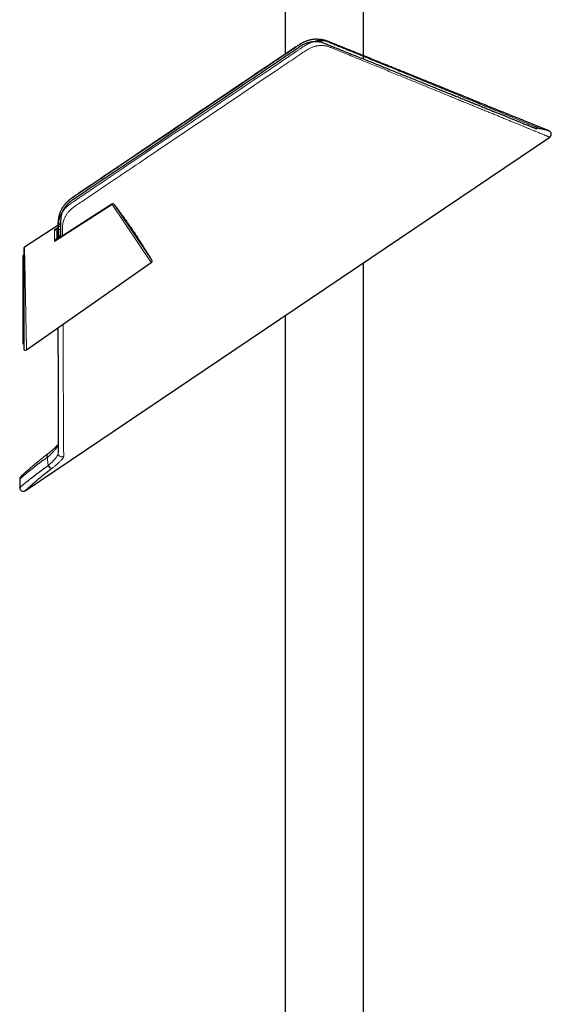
# Model space of a CAD drawing. Header units: millimetres. Extents: x 8 to 2236, y 12 to 2208.
# Tile 149 of 165: x 1511 to 1660, y 1164 to 1440. Entities that reach past the tile are written whole.
import ezdxf

# ---------------------------------------------------------------- set-up
doc = ezdxf.new("R2010")
doc.units = ezdxf.units.MM

msp = doc.modelspace()

# ---------------------------------------------------------------- linework, layer by layer
at = {"color": 7, "linetype": 'Continuous', "lineweight": 30}
for p, q in [((1585.77, 1596.68), (1585.77, 1430.33)), ((1607.67, 1429.89), (1607.67, 1596.68)), ((1595.04, 1434.47), (1595.04, 1434.47)), ((1607.67, 1428.98), (1607.67, 1429.68)), ((1512.93, 1307.95), (1659.85, 1407.05)), ((1659.85, 1407.05), (1659.85, 1407.05)), ((1537.84, 1388.18), (1537.85, 1388.17)), ((1522.08, 1382.29), (1512.72, 1376.21)), ((1521.84, 1378.54), (1521.84, 1380.44)), ((1522.94, 1382.85), (1522.19, 1382.36)), ((1521.83, 1378.56), (1521.83, 1378.55)), ((1522.25, 1379.12), (1522.93, 1379.57)), ((1512.49, 1375.79), (1512.49, 1347.82)), ((1512.39, 1373.99), (1512.29, 1373.92)), ((1512.49, 1373.87), (1512.39, 1373.99)), ((1513.28, 1347.41), (1548.24, 1371.89)), ((1607.67, 1048.66), (1607.67, 1371.85)), ((1585.77, 1357.08), (1585.77, 1048.66)), ((1512.29, 1349.07), (1512.49, 1349.21)), ((1522.14, 1318.63), (1522.14, 1318.62)), ((1511.37, 1311.2), (1511.37, 1308.78))]:
    msp.add_line(p, q, dxfattribs=at)
at = {"color": 252, "linetype": 'Continuous', "lineweight": 0}
for p, q in [((1595.03, 1434.47), (1595.04, 1434.47)), ((1521.15, 1377.76), (1537.26, 1388.18)), ((1537.26, 1388.18), (1548.24, 1371.89)), ((1548.38, 1372.56), (1537.85, 1388.17)), ((1522.08, 1381.75), (1521.08, 1381.1)), ((1522.94, 1382.32), (1522.19, 1381.83)), ((1522.2, 1380.95), (1522.94, 1381.43)), ((1521.84, 1378.53), (1521.83, 1378.6)), ((1522.14, 1318.62), (1522.14, 1318.39))]:
    msp.add_line(p, q, dxfattribs=at)
at = {"color": 7, "linetype": 'Continuous', "lineweight": 30, "flags": 128}
for points in [[(1537.17, 1388.3), (1533.55, 1385.95), (1521.92, 1378.42)], [(1519.01, 1318.08), (1518.98, 1318.05), (1518.95, 1318), (1518.93, 1317.94), (1518.93, 1317.86), (1518.93, 1317.78), (1518.95, 1317.69), (1518.98, 1317.6), (1519.02, 1317.5), (1519.07, 1317.39), (1519.13, 1317.28)]]:
    msp.add_lwpolyline(points, dxfattribs=at)
at = {"color": 252, "linetype": 'Continuous', "lineweight": 0, "flags": 128}
for points in [[(1521.84, 1380.44), (1521.85, 1380.47), (1521.87, 1380.51), (1521.9, 1380.54), (1521.94, 1380.57), (1521.99, 1380.6), (1522.05, 1380.62), (1522.12, 1380.64), (1522.2, 1380.65)], [(1521.83, 1378.55), (1521.83, 1378.56), (1521.83, 1378.6)]]:
    msp.add_lwpolyline(points, dxfattribs=at)
at = {"color": 7, "linetype": 'Continuous', "lineweight": 30}
for centre, radius, start, end in [((1656.72, 1408.56), 1, 84.0028, 124.0284), ((1659.3, 1407.88), 1, 303.8235, 67.0334), ((1537.45, 1387.88), 0.5, 37.279, 122.9076), ((1360.22, 1258.93), 219.81, 31.128, 33.1522), ((1512.99, 1375.79), 0.5, 123.1323, 180), ((1547.95, 1372.3), 0.5, 305, 31.128), ((1512.99, 1347.82), 0.5, 180, 305.0016), ((1520.63, 1315.55), 1.38, 202.7556, 259.716), ((1512.37, 1311.19), 1, 132.6951, 179.782), ((1512.37, 1308.78), 1, 179.9593, 304.1411)]:
    msp.add_arc(centre, radius, start, end, dxfattribs=at)
at = {"color": 252, "linetype": 'Continuous', "lineweight": 0}
for centre, radius, start, end in [((1534.19, 1386.22), 3.64, 32.5409, 34.8219), ((1537.55, 1387.83), 0.453, 48.4676, 130.5271), ((1522.27, 1380.47), 0.462, 105.5971, 168.6151), ((1523.14, 1318.44), 1, 182.6207, 303.2802)]:
    msp.add_arc(centre, radius, start, end, dxfattribs=at)
for points, knots in [([(1522.1, 1378.54), (1522.1, 1378.55), (1522.1, 1379.06), (1522.1, 1380.14), (1522.1, 1381.36), (1522.11, 1382.21), (1522.12, 1382.64), (1522.16, 1383.06), (1522.23, 1383.5), (1522.34, 1383.96), (1522.49, 1384.42), (1522.66, 1384.87), (1522.87, 1385.32), (1523.13, 1385.79), (1523.45, 1386.28), (1523.83, 1386.78), (1524.25, 1387.26), (1524.69, 1387.69), (1525.14, 1388.06), (1525.59, 1388.39), (1526.05, 1388.71), (1526.67, 1389.13), (1527.45, 1389.66), (1528.7, 1390.5), (1530.24, 1391.54), (1532.74, 1393.23), (1549.36, 1404.43), (1568.13, 1417.16), (1585.92, 1429.07), (1589.13, 1431.26), (1589.76, 1431.71), (1590.4, 1432.15), (1591.05, 1432.58), (1591.64, 1432.94), (1592.17, 1433.23), (1592.65, 1433.44), (1593.14, 1433.64), (1593.63, 1433.79), (1594.13, 1433.92), (1594.63, 1434.02), (1595.14, 1434.08), (1595.64, 1434.11), (1596.14, 1434.1), (1596.62, 1434.07), (1597.08, 1434), (1597.52, 1433.89), (1597.94, 1433.76), (1598.36, 1433.62), (1598.77, 1433.46), (1599.45, 1433.19), (1600.38, 1432.81), (1601.61, 1432.31), (1602.85, 1431.81), (1604.33, 1431.21), (1606, 1430.54), (1607.86, 1429.79), (1609.7, 1429.04), (1611.52, 1428.3), (1613.23, 1427.62), (1614.82, 1426.97), (1616.29, 1426.38), (1617.75, 1425.79), (1619.19, 1425.2), (1620.61, 1424.63), (1622.12, 1424.02), (1623.73, 1423.37), (1625.42, 1422.68), (1627.08, 1422.01), (1628.72, 1421.35), (1630.27, 1420.72), (1631.75, 1420.12), (1633.15, 1419.55), (1634.53, 1419), (1635.88, 1418.45), (1637.2, 1417.92), (1638.48, 1417.4), (1639.74, 1416.89), (1640.97, 1416.39), (1642.17, 1415.9), (1643.33, 1415.43), (1644.46, 1414.98), (1645.58, 1414.52), (1646.68, 1414.07), (1647.77, 1413.63), (1648.81, 1413.21), (1649.81, 1412.81), (1650.75, 1412.43), (1651.65, 1412.06), (1652.5, 1411.72), (1653.31, 1411.39), (1654.07, 1411.08), (1654.79, 1410.79), (1655.46, 1410.51), (1656.09, 1410.26), (1656.66, 1410.03), (1657.19, 1409.81), (1657.67, 1409.62), (1658.08, 1409.45), (1658.43, 1409.31), (1658.73, 1409.19), (1658.98, 1409.09), (1659.2, 1409), (1659.38, 1408.92), (1659.53, 1408.87), (1659.62, 1408.83), (1659.64, 1408.82), (1659.65, 1408.82)], [0, 0, 0, 0, 0.0000754, 0.0079656, 0.0165876, 0.0187528, 0.0209202, 0.0230844, 0.0252453, 0.0276063, 0.0299756, 0.0323479, 0.0347178, 0.0370793, 0.0400278, 0.0429862, 0.0459449, 0.0488936, 0.0514517, 0.0540141, 0.0565809, 0.0591448, 0.0643205, 0.0694962, 0.0798484, 0.0898236, 0.110905, 0.3548333, 0.4010881, 0.4046331, 0.4081816, 0.4117278, 0.4152687, 0.4188073, 0.421222, 0.4236449, 0.4260705, 0.4284932, 0.4309077, 0.4333245, 0.4357499, 0.438178, 0.4406029, 0.4430193, 0.4452547, 0.4474927, 0.4497379, 0.4519891, 0.4542411, 0.4564858, 0.4631008, 0.4697158, 0.4768035, 0.4838911, 0.4944856, 0.5050825, 0.5156801, 0.5262768, 0.5368712, 0.545743, 0.5546152, 0.5634869, 0.5722771, 0.5810678, 0.5898581, 0.6007976, 0.6117402, 0.6226838, 0.6336263, 0.6445655, 0.6544956, 0.6644273, 0.674359, 0.684289, 0.6942197, 0.7041523, 0.7140849, 0.7240155, 0.733947, 0.7438805, 0.7538139, 0.7637452, 0.7743075, 0.7848725, 0.7954373, 0.8059995, 0.8163494, 0.826702, 0.8370546, 0.8474044, 0.8577551, 0.8681087, 0.8784622, 0.8888128, 0.8991643, 0.9095187, 0.9198731, 0.9302244, 0.9392842, 0.9483472, 0.9574111, 0.966474, 0.9755337, 0.9851773, 0.9948248, 1, 1, 1, 1]), ([(1595.04, 1434.47), (1594.98, 1434.48), (1594.8, 1434.49), (1594.47, 1434.5), (1594, 1434.48), (1593.46, 1434.43), (1592.86, 1434.32), (1592.25, 1434.16), (1591.72, 1433.98), (1591.27, 1433.79), (1590.88, 1433.61), (1590.51, 1433.41), (1590.14, 1433.19), (1589.77, 1432.95), (1586.16, 1430.54), (1569.3, 1419.12), (1551, 1406.8), (1533.76, 1395.18), (1529.75, 1392.46), (1527.06, 1390.66), (1526.48, 1390.28), (1525.91, 1389.89), (1525.42, 1389.53), (1525.02, 1389.2), (1524.69, 1388.9), (1524.37, 1388.59), (1524.07, 1388.26), (1523.79, 1387.91), (1523.53, 1387.56), (1523.29, 1387.19), (1523.08, 1386.82), (1522.89, 1386.44), (1522.72, 1386.04), (1522.61, 1385.76), (1522.57, 1385.61), (1522.56, 1385.59)], [0, 0, 0, 0, 0.0019556, 0.0068433, 0.0117271, 0.0188354, 0.025944, 0.0332533, 0.0405628, 0.0453761, 0.0501929, 0.0550055, 0.0599323, 0.0648625, 0.0697922, 0.2069427, 0.7555447, 0.8181441, 0.9120432, 0.9198761, 0.927713, 0.9355411, 0.9433621, 0.948378, 0.9533981, 0.9584141, 0.9635836, 0.9687575, 0.9739268, 0.9789437, 0.9839647, 0.9889813, 0.9941625, 0.9993485, 1, 1, 1, 1]), ([(1659.85, 1407.05), (1659.85, 1407.05), (1659.85, 1407.05), (1659.81, 1407.07), (1659.73, 1407.1), (1659.61, 1407.15), (1659.45, 1407.22), (1659.25, 1407.3), (1659.02, 1407.4), (1658.74, 1407.51), (1658.43, 1407.64), (1658.08, 1407.78), (1657.69, 1407.94), (1657.25, 1408.12), (1656.77, 1408.32), (1656.26, 1408.53), (1655.7, 1408.76), (1655.08, 1409.01), (1654.39, 1409.29), (1653.63, 1409.61), (1652.82, 1409.94), (1651.96, 1410.29), (1651.04, 1410.67), (1650.08, 1411.06), (1649.08, 1411.47), (1648.05, 1411.9), (1646.99, 1412.33), (1645.92, 1412.77), (1644.83, 1413.22), (1643.73, 1413.67), (1642.6, 1414.13), (1641.45, 1414.6), (1640.26, 1415.09), (1639.04, 1415.59), (1637.78, 1416.11), (1636.49, 1416.64), (1635.18, 1417.17), (1633.84, 1417.72), (1632.48, 1418.28), (1631.1, 1418.85), (1629.69, 1419.43), (1628.24, 1420.02), (1626.76, 1420.62), (1625.25, 1421.24), (1623.7, 1421.88), (1622.13, 1422.52), (1620.54, 1423.17), (1618.86, 1423.86), (1617.12, 1424.57), (1615.29, 1425.32), (1613.44, 1426.08), (1611.57, 1426.84), (1609.67, 1427.62), (1607.72, 1428.42), (1605.7, 1429.24), (1603.63, 1430.09), (1601.53, 1430.95), (1599.85, 1431.64), (1598.73, 1432.09), (1598.19, 1432.32), (1597.77, 1432.47), (1597.33, 1432.59), (1596.88, 1432.68), (1596.4, 1432.73), (1595.94, 1432.75), (1595.5, 1432.74), (1595.11, 1432.7), (1594.74, 1432.65), (1594.39, 1432.58), (1594.04, 1432.5), (1593.67, 1432.39), (1593.29, 1432.25), (1592.91, 1432.1), (1592.56, 1431.93), (1592.24, 1431.76), (1591.93, 1431.57), (1591.36, 1431.21), (1590.54, 1430.66), (1589.12, 1429.69), (1586.62, 1428.01), (1573.07, 1418.86), (1555.96, 1407.33), (1537.9, 1395.15), (1530.8, 1390.36), (1527.81, 1388.34), (1527.05, 1387.83), (1526.59, 1387.52), (1526.19, 1387.22), (1525.85, 1386.94), (1525.57, 1386.67), (1525.29, 1386.4), (1525.04, 1386.11), (1524.8, 1385.81), (1524.57, 1385.5), (1524.36, 1385.18), (1524.17, 1384.86), (1524, 1384.52), (1523.85, 1384.18), (1523.72, 1383.83), (1523.59, 1383.43), (1523.48, 1382.97), (1523.42, 1382.54), (1523.39, 1382.2), (1523.38, 1381.85), (1523.39, 1380.91), (1523.39, 1380.06), (1523.39, 1379.38)], [0, 0, 0, 0, 0.005299, 0.014317, 0.023353, 0.032394, 0.041409, 0.050428, 0.059411, 0.068398, 0.077444, 0.086495, 0.095689, 0.104887, 0.114192, 0.123501, 0.132837, 0.142177, 0.152614, 0.163058, 0.173668, 0.184284, 0.195012, 0.205745, 0.216359, 0.226979, 0.237264, 0.247555, 0.257439, 0.267328, 0.276935, 0.286547, 0.296332, 0.306121, 0.315925, 0.325734, 0.335505, 0.34528, 0.355004, 0.364731, 0.374505, 0.384283, 0.394199, 0.404118, 0.414138, 0.424161, 0.434205, 0.444252, 0.455279, 0.46631, 0.477345, 0.488385, 0.499427, 0.510474, 0.52218, 0.533889, 0.545602, 0.55732, 0.561784, 0.564018, 0.56625, 0.568529, 0.570809, 0.573144, 0.57548, 0.577441, 0.57941, 0.581076, 0.582742, 0.584427, 0.586112, 0.588072, 0.590039, 0.591703, 0.593366, 0.595045, 0.596724, 0.602627, 0.60853, 0.620336, 0.643948, 0.832803, 0.903332, 0.942663, 0.950249, 0.952781, 0.955312, 0.957841, 0.959611, 0.961381, 0.963173, 0.964965, 0.966736, 0.968512, 0.970283, 0.972054, 0.973848, 0.975642, 0.977417, 0.979197, 0.981743, 0.984307, 0.985616, 0.986924, 0.989551, 1, 1, 1, 1]), ([(1656.83, 1409.55), (1656.83, 1409.55), (1656.83, 1409.55), (1656.79, 1409.57), (1656.73, 1409.59), (1656.62, 1409.64), (1656.47, 1409.7), (1656.28, 1409.78), (1656.06, 1409.87), (1655.81, 1409.97), (1655.5, 1410.1), (1655.13, 1410.25), (1654.69, 1410.44), (1654.21, 1410.63), (1653.69, 1410.85), (1653.15, 1411.07), (1652.54, 1411.32), (1651.87, 1411.6), (1651.22, 1411.87), (1650.56, 1412.14), (1649.89, 1412.41), (1649.14, 1412.72), (1648.38, 1413.03), (1647.6, 1413.35), (1646.79, 1413.69), (1645.9, 1414.05), (1644.93, 1414.45), (1643.87, 1414.89), (1642.78, 1415.33), (1641.69, 1415.78), (1640.58, 1416.23), (1639.41, 1416.71), (1638.17, 1417.22), (1637.02, 1417.69), (1635.98, 1418.12), (1634.89, 1418.57), (1633.58, 1419.1), (1632.08, 1419.71), (1630.59, 1420.32), (1629.11, 1420.93), (1627.58, 1421.56), (1626, 1422.2), (1624.37, 1422.87), (1622.73, 1423.54), (1621.06, 1424.22), (1619.38, 1424.91), (1617.62, 1425.62), (1615.78, 1426.37), (1614.09, 1427.06), (1612.56, 1427.68), (1611.21, 1428.24), (1609.79, 1428.82), (1608.36, 1429.4), (1606.91, 1429.99), (1605.45, 1430.58), (1603.98, 1431.18), (1602.5, 1431.79), (1601.13, 1432.34), (1599.87, 1432.86), (1598.91, 1433.24), (1598.15, 1433.56), (1597.58, 1433.81), (1597, 1434.04), (1596.43, 1434.24), (1595.85, 1434.37), (1595.39, 1434.45), (1595.12, 1434.47), (1595.04, 1434.47)], [0, 0, 0, 0, 0.010267, 0.023173, 0.03608, 0.052844, 0.069607, 0.085141, 0.100679, 0.116216, 0.13175, 0.150047, 0.168348, 0.186646, 0.203901, 0.221158, 0.238414, 0.257221, 0.276029, 0.288192, 0.30512, 0.322049, 0.337727, 0.353408, 0.369089, 0.384767, 0.403206, 0.421647, 0.440086, 0.45743, 0.474776, 0.492121, 0.510989, 0.529856, 0.542046, 0.555005, 0.575178, 0.595351, 0.614135, 0.632921, 0.651705, 0.671108, 0.690512, 0.709915, 0.72905, 0.748187, 0.767323, 0.788119, 0.808915, 0.822346, 0.837294, 0.852256, 0.867218, 0.88218, 0.897164, 0.912149, 0.927132, 0.94213, 0.9535, 0.964871, 0.970562, 0.976257, 0.981946, 0.987628, 0.992786, 0.997943, 1, 1, 1, 1]), ([(1537.85, 1388.17), (1538.08, 1387.87), (1538.53, 1387.27), (1539.2, 1386.38), (1539.68, 1385.73), (1539.93, 1385.38), (1539.97, 1385.32)], [0, 0, 0, 0, 0.313653, 0.627305, 0.941178, 1, 1, 1, 1]), ([(1522.25, 1382.4), (1522.25, 1382.46), (1522.25, 1382.67), (1522.24, 1383.05), (1522.23, 1383.49), (1522.24, 1383.78), (1522.25, 1383.92)], [0, 0, 0, 0, 0.119379, 0.427629, 0.73587, 1, 1, 1, 1]), ([(1522.15, 1380.92), (1522.14, 1380.94), (1522.13, 1381), (1522.07, 1381.07), (1522, 1381.12), (1521.93, 1381.16), (1521.85, 1381.19), (1521.75, 1381.21), (1521.6, 1381.22), (1521.44, 1381.21), (1521.25, 1381.17), (1521.14, 1381.13), (1521.08, 1381.1), (1521.08, 1381.1)], [0, 0, 0, 0, 0.072669, 0.145542, 0.215879, 0.27167, 0.329006, 0.420897, 0.515167, 0.676114, 0.841273, 0.995005, 1, 1, 1, 1]), ([(1521.08, 1381.1), (1521.08, 1381.05), (1521.09, 1380.94), (1521.09, 1380.75), (1521.09, 1380.55), (1521.1, 1380.33), (1521.1, 1380.1), (1521.11, 1379.85), (1521.11, 1379.58), (1521.12, 1379.29), (1521.12, 1378.99), (1521.13, 1378.64), (1521.14, 1378.23), (1521.15, 1377.92), (1521.15, 1377.76)], [0, 0, 0, 0, 0.082771, 0.165727, 0.242296, 0.318865, 0.395974, 0.473083, 0.551793, 0.630504, 0.709722, 0.788941, 0.894338, 1, 1, 1, 1]), ([(1521.08, 1381.1), (1521.08, 1381.1), (1521.12, 1381.1), (1521.2, 1381.09), (1521.32, 1381.04), (1521.42, 1380.99), (1521.49, 1380.94), (1521.56, 1380.89), (1521.63, 1380.83), (1521.7, 1380.75), (1521.77, 1380.66), (1521.8, 1380.6), (1521.82, 1380.57), (1521.82, 1380.56)], [0, 0, 0, 0, 0.004969, 0.198772, 0.398113, 0.487299, 0.577633, 0.653383, 0.730892, 0.822293, 0.898723, 0.975442, 1, 1, 1, 1]), ([(1521.82, 1380.56), (1521.83, 1380.54), (1521.84, 1380.5), (1521.84, 1380.46), (1521.84, 1380.44)], [0, 0, 0, 0, 0.492865, 1, 1, 1, 1]), ([(1522.2, 1380.65), (1522.19, 1380.7), (1522.19, 1380.79), (1522.16, 1380.87), (1522.15, 1380.92)], [0, 0, 0, 0, 0.493607, 1, 1, 1, 1]), ([(1522.19, 1379.08), (1522.19, 1379.38), (1522.19, 1379.9), (1522.19, 1380.42), (1522.2, 1380.65)], [0, 0, 0, 0, 0.565802, 1, 1, 1, 1]), ([(1521.83, 1378.6), (1521.82, 1378.62), (1521.81, 1378.65), (1521.78, 1378.69), (1521.74, 1378.71), (1521.68, 1378.7), (1521.63, 1378.66), (1521.56, 1378.59), (1521.49, 1378.5), (1521.42, 1378.39), (1521.35, 1378.26), (1521.28, 1378.11), (1521.22, 1377.95), (1521.17, 1377.82), (1521.15, 1377.76), (1521.15, 1377.76)], [0, 0, 0, 0, 0.032491, 0.065051, 0.105486, 0.173247, 0.244831, 0.317987, 0.422862, 0.528773, 0.636848, 0.745374, 0.870803, 0.996689, 1, 1, 1, 1]), ([(1521.15, 1377.76), (1521.15, 1377.76), (1521.22, 1377.84), (1521.37, 1377.98), (1521.6, 1378.19), (1521.79, 1378.34), (1521.9, 1378.41), (1521.92, 1378.42)], [0, 0, 0, 0, 0.005675, 0.297082, 0.589962, 0.909114, 1, 1, 1, 1]), ([(1513.28, 1347.41), (1513.28, 1347.41), (1513.28, 1347.42), (1513.28, 1347.45), (1513.28, 1347.51), (1513.28, 1347.58), (1513.28, 1347.66), (1513.27, 1347.77), (1513.27, 1347.89), (1513.27, 1348.03), (1513.27, 1348.19), (1513.26, 1348.37), (1513.26, 1348.56), (1513.26, 1348.76), (1513.25, 1348.98), (1513.25, 1349.21), (1513.24, 1349.45), (1513.24, 1349.71), (1513.23, 1349.99), (1513.23, 1350.28), (1513.22, 1350.6), (1513.21, 1350.95), (1513.21, 1351.31), (1513.2, 1351.68), (1513.19, 1352.06), (1513.18, 1352.46), (1513.18, 1352.86), (1513.17, 1353.35), (1513.16, 1353.93), (1513.14, 1354.6), (1513.13, 1355.29), (1513.12, 1355.99), (1513.1, 1356.71), (1513.09, 1357.47), (1513.07, 1358.28), (1513.06, 1359.14), (1513.04, 1360), (1513.02, 1360.87), (1513.01, 1361.75), (1512.99, 1362.57), (1512.97, 1363.33), (1512.96, 1364.04), (1512.95, 1364.74), (1512.93, 1365.44), (1512.92, 1366.14), (1512.91, 1366.83), (1512.89, 1367.51), (1512.88, 1368.18), (1512.87, 1368.82), (1512.86, 1369.45), (1512.84, 1370.06), (1512.83, 1370.65), (1512.82, 1371.23), (1512.81, 1371.8), (1512.8, 1372.34), (1512.79, 1372.8), (1512.78, 1373.19), (1512.78, 1373.51), (1512.77, 1373.83), (1512.76, 1374.12), (1512.76, 1374.41), (1512.75, 1374.67), (1512.75, 1374.92), (1512.74, 1375.14), (1512.74, 1375.35), (1512.74, 1375.54), (1512.73, 1375.7), (1512.73, 1375.84), (1512.73, 1375.97), (1512.72, 1376.06), (1512.72, 1376.14), (1512.72, 1376.19), (1512.72, 1376.21), (1512.72, 1376.21), (1512.72, 1376.21)], [0, 0, 0, 0, 0.011993, 0.024015, 0.034349, 0.044702, 0.055119, 0.065535, 0.076025, 0.086515, 0.097067, 0.107637, 0.117957, 0.128292, 0.13868, 0.149069, 0.159515, 0.169962, 0.180457, 0.190965, 0.202631, 0.214313, 0.226053, 0.237794, 0.249597, 0.2614, 0.273255, 0.285125, 0.303149, 0.32122, 0.33934, 0.357503, 0.375713, 0.393963, 0.41474, 0.435573, 0.456469, 0.477419, 0.498431, 0.519499, 0.536497, 0.553525, 0.570608, 0.587722, 0.604903, 0.622116, 0.639388, 0.656696, 0.673365, 0.690069, 0.70684, 0.723648, 0.740541, 0.757477, 0.77449, 0.791551, 0.803271, 0.815009, 0.826811, 0.838613, 0.850495, 0.862378, 0.874337, 0.88632, 0.898066, 0.909836, 0.921693, 0.933549, 0.945512, 0.957474, 0.969536, 0.981627, 0.992159, 1, 1, 1, 1]), ([(1522.14, 1318.39), (1522.14, 1318.54), (1522.14, 1318.83), (1522.14, 1319.32), (1522.14, 1319.84), (1522.14, 1320.34), (1522.14, 1320.8), (1522.14, 1321.28), (1522.14, 1321.88), (1522.14, 1322.53), (1522.14, 1323.15), (1522.13, 1323.74), (1522.13, 1324.35), (1522.13, 1324.96), (1522.13, 1325.57), (1522.13, 1326.17), (1522.13, 1326.78), (1522.13, 1327.44), (1522.13, 1328.15), (1522.13, 1328.9), (1522.13, 1329.69), (1522.13, 1330.49), (1522.13, 1331.33), (1522.13, 1332.23), (1522.12, 1333.2), (1522.12, 1334.28), (1522.12, 1335.43), (1522.12, 1336.58), (1522.12, 1337.67), (1522.12, 1338.7), (1522.12, 1339.72), (1522.12, 1340.78), (1522.12, 1341.91), (1522.12, 1343.09), (1522.12, 1344.29), (1522.11, 1345.49), (1522.11, 1346.69), (1522.11, 1347.91), (1522.11, 1349.17), (1522.11, 1350.49), (1522.11, 1351.83), (1522.11, 1352.87), (1522.11, 1353.46), (1522.11, 1353.59)], [0, 0, 0, 0, 0.028324, 0.056659, 0.085029, 0.113411, 0.132299, 0.151186, 0.18074, 0.210293, 0.232811, 0.255329, 0.27788, 0.300431, 0.320573, 0.340716, 0.36087, 0.381024, 0.403811, 0.426598, 0.449729, 0.472861, 0.496251, 0.519642, 0.546826, 0.574009, 0.604237, 0.634464, 0.659229, 0.683993, 0.707433, 0.730873, 0.757118, 0.783364, 0.809578, 0.835792, 0.860633, 0.885474, 0.911998, 0.938522, 0.965456, 0.99239, 1, 1, 1, 1]), ([(1523.5, 1354.56), (1523.5, 1354.5), (1523.51, 1353.86), (1523.51, 1352.68), (1523.52, 1351.02), (1523.53, 1349.4), (1523.53, 1347.79), (1523.54, 1346.22), (1523.55, 1344.66), (1523.56, 1343.12), (1523.56, 1341.6), (1523.57, 1340.12), (1523.58, 1338.67), (1523.59, 1337.25), (1523.59, 1335.86), (1523.6, 1334.51), (1523.61, 1333.2), (1523.61, 1331.93), (1523.62, 1330.69), (1523.63, 1329.5), (1523.63, 1328.35), (1523.64, 1327.24), (1523.64, 1326.22), (1523.65, 1325.28), (1523.65, 1324.42), (1523.66, 1323.6), (1523.66, 1322.81), (1523.67, 1322.06), (1523.67, 1321.32), (1523.67, 1320.6), (1523.68, 1319.91), (1523.68, 1319.26), (1523.69, 1318.66), (1523.69, 1318.1), (1523.69, 1317.77), (1523.69, 1317.6)], [0, 0, 0, 0, 0.003628, 0.035161, 0.066689, 0.098219, 0.129755, 0.16129, 0.19282, 0.225026, 0.257239, 0.289452, 0.321658, 0.354011, 0.386374, 0.41874, 0.451103, 0.483455, 0.515813, 0.548182, 0.580555, 0.612923, 0.64528, 0.673519, 0.701769, 0.730025, 0.758279, 0.786529, 0.814767, 0.845568, 0.876373, 0.907174, 0.938115, 0.969059, 1, 1, 1, 1]), ([(1522.14, 1320.64), (1522.11, 1320.58), (1522.02, 1320.44), (1521.86, 1320.21), (1521.66, 1319.93), (1521.43, 1319.63), (1521.18, 1319.33), (1520.91, 1319.02), (1520.6, 1318.69), (1520.27, 1318.35), (1519.91, 1318), (1519.53, 1317.65), (1519.26, 1317.4), (1519.13, 1317.28)], [0, 0, 0, 0, 0.055626, 0.146543, 0.237747, 0.329183, 0.420898, 0.515007, 0.60944, 0.706241, 0.803437, 0.901486, 1, 1, 1, 1]), ([(1519.36, 1315.01), (1519.33, 1315.2), (1519.28, 1315.58), (1519.22, 1316.14), (1519.16, 1316.71), (1519.14, 1317.09), (1519.13, 1317.28)], [0, 0, 0, 0, 0.249527, 0.499245, 0.74953, 1, 1, 1, 1]), ([(1519.36, 1315.01), (1519.5, 1315.13), (1519.77, 1315.37), (1520.16, 1315.72), (1520.53, 1316.06), (1520.86, 1316.4), (1521.16, 1316.72), (1521.42, 1317.03), (1521.65, 1317.32), (1521.83, 1317.59), (1521.97, 1317.83), (1522.07, 1318.04), (1522.13, 1318.23), (1522.14, 1318.34), (1522.14, 1318.39)], [0, 0, 0, 0, 0.0848014, 0.170206, 0.2574871, 0.3454056, 0.4302031, 0.5155774, 0.6027896, 0.6906499, 0.7670224, 0.8441486, 0.9212658, 1, 1, 1, 1]), ([(1523.69, 1317.6), (1523.69, 1317.56), (1523.68, 1317.48), (1523.63, 1317.34), (1523.56, 1317.19), (1523.45, 1317.02), (1523.31, 1316.82), (1523.12, 1316.59), (1522.88, 1316.33), (1522.6, 1316.05), (1522.3, 1315.77), (1521.99, 1315.49), (1521.68, 1315.22), (1521.34, 1314.94), (1520.99, 1314.66), (1520.67, 1314.41), (1520.46, 1314.25), (1520.39, 1314.19)], [0, 0, 0, 0, 0.062775, 0.12577, 0.188862, 0.251896, 0.314704, 0.392975, 0.471496, 0.550024, 0.628304, 0.694596, 0.761115, 0.827707, 0.894221, 0.960509, 1, 1, 1, 1])]:
    msp.add_open_spline(points, degree=3, knots=knots, dxfattribs=at)
at = {"color": 7, "linetype": 'Continuous', "lineweight": 30}
for points, knots in [([(1595.04, 1434.47), (1594.98, 1434.48), (1594.83, 1434.49), (1594.57, 1434.5), (1594.28, 1434.49), (1593.98, 1434.48), (1593.68, 1434.45), (1593.37, 1434.42), (1593.07, 1434.37), (1592.77, 1434.31), (1592.47, 1434.23), (1592.16, 1434.15), (1591.87, 1434.06), (1591.57, 1433.95), (1591.28, 1433.83), (1590.99, 1433.7), (1590.7, 1433.57), (1590.43, 1433.42), (1590.15, 1433.26), (1589.86, 1433.08), (1589.55, 1432.88), (1589.18, 1432.63), (1569.19, 1419.16), (1548.72, 1405.33), (1528.1, 1391.43), (1527.01, 1390.69), (1526.39, 1390.28), (1525.99, 1390.01), (1525.68, 1389.79), (1525.42, 1389.59), (1525.16, 1389.37), (1524.9, 1389.15), (1524.66, 1388.93), (1524.43, 1388.7), (1524.22, 1388.46), (1524.01, 1388.22), (1523.81, 1387.97), (1523.63, 1387.72), (1523.46, 1387.47), (1523.29, 1387.21), (1523.14, 1386.94), (1523, 1386.67), (1522.87, 1386.4), (1522.75, 1386.12), (1522.65, 1385.85), (1522.59, 1385.67), (1522.56, 1385.59)], [0, 0, 0, 0, 0.0019755, 0.0054585, 0.0089458, 0.0124276, 0.0159346, 0.0194633, 0.0230105, 0.0265726, 0.0301456, 0.0337252, 0.0373068, 0.0408704, 0.0445036, 0.0481071, 0.0516803, 0.0552132, 0.0587027, 0.0625361, 0.066719, 0.0713722, 0.0777859, 0.8849209, 0.9101439, 0.9223613, 0.9297003, 0.9351168, 0.9389202, 0.9425724, 0.9464424, 0.950251, 0.9540066, 0.9577133, 0.9613757, 0.9649986, 0.9685869, 0.9721433, 0.9756311, 0.9791965, 0.9827532, 0.9863007, 0.989839, 0.9933681, 0.9968879, 1, 1, 1, 1]), ([(1522.93, 1379.08), (1522.93, 1379.59), (1522.94, 1380.63), (1522.94, 1382.03), (1522.94, 1383.04), (1522.94, 1383.65), (1522.94, 1384.01), (1522.96, 1384.37), (1523, 1384.72), (1523.06, 1385.05), (1523.14, 1385.39), (1523.25, 1385.72), (1523.37, 1386.06), (1523.51, 1386.39), (1523.67, 1386.71), (1523.84, 1387.02), (1524.03, 1387.33), (1524.24, 1387.63), (1524.46, 1387.92), (1524.7, 1388.2), (1524.96, 1388.48), (1525.23, 1388.74), (1525.51, 1388.99), (1525.81, 1389.23), (1526.12, 1389.46), (1529.28, 1391.63), (1544.27, 1401.63), (1563.41, 1414.63), (1581.29, 1426.67), (1587.49, 1430.86), (1589.45, 1432.18), (1589.85, 1432.45), (1590.16, 1432.65), (1590.47, 1432.84), (1590.79, 1433.02), (1591.12, 1433.18), (1591.46, 1433.33), (1591.81, 1433.47), (1592.17, 1433.59), (1592.53, 1433.69), (1592.9, 1433.77), (1593.27, 1433.83), (1593.64, 1433.88), (1594.01, 1433.9), (1594.37, 1433.9), (1594.73, 1433.88), (1595.09, 1433.85), (1595.45, 1433.79), (1595.82, 1433.7), (1596.21, 1433.58), (1596.75, 1433.37), (1597.56, 1433.04), (1598.67, 1432.6), (1600.01, 1432.06), (1601.45, 1431.48), (1603.04, 1430.84), (1604.68, 1430.18), (1606.38, 1429.5), (1608.07, 1428.82), (1609.76, 1428.14), (1611.44, 1427.46), (1613.11, 1426.79), (1614.78, 1426.12), (1616.42, 1425.46), (1618.05, 1424.8), (1619.66, 1424.15), (1621.24, 1423.52), (1622.8, 1422.89), (1624.32, 1422.28), (1625.82, 1421.67), (1627.28, 1421.08), (1628.71, 1420.51), (1630.11, 1419.94), (1631.48, 1419.39), (1632.82, 1418.85), (1634.13, 1418.32), (1635.42, 1417.8), (1636.67, 1417.29), (1637.9, 1416.79), (1639.1, 1416.31), (1640.27, 1415.84), (1641.41, 1415.38), (1642.52, 1414.93), (1643.59, 1414.49), (1644.63, 1414.07), (1645.64, 1413.66), (1646.61, 1413.27), (1647.52, 1412.9), (1648.39, 1412.55), (1649.21, 1412.21), (1649.98, 1411.9), (1650.72, 1411.6), (1651.4, 1411.32), (1652.05, 1411.06), (1652.64, 1410.82), (1653.19, 1410.59), (1653.7, 1410.39), (1654.15, 1410.21), (1654.55, 1410.04), (1654.9, 1409.9), (1655.21, 1409.78), (1655.47, 1409.67), (1655.69, 1409.58), (1655.86, 1409.51), (1656, 1409.45), (1656.09, 1409.41), (1656.15, 1409.39), (1656.16, 1409.39), (1656.16, 1409.39)], [0, 0, 0, 0, 0.008101, 0.016252, 0.021893, 0.023775, 0.025658, 0.027538, 0.02924, 0.030943, 0.032669, 0.034395, 0.036141, 0.037893, 0.039591, 0.041295, 0.043017, 0.044739, 0.046481, 0.048224, 0.049971, 0.051723, 0.053493, 0.055263, 0.057047, 0.058832, 0.108677, 0.30806, 0.381096, 0.408933, 0.412326, 0.414023, 0.41572, 0.417422, 0.419124, 0.420842, 0.422559, 0.424312, 0.426069, 0.427846, 0.429622, 0.431422, 0.433221, 0.434974, 0.436734, 0.438514, 0.440294, 0.442101, 0.443907, 0.446109, 0.448312, 0.452737, 0.459761, 0.466786, 0.475446, 0.484108, 0.493941, 0.503776, 0.513709, 0.523644, 0.533721, 0.543801, 0.553999, 0.564199, 0.574444, 0.584691, 0.594903, 0.605118, 0.615255, 0.625394, 0.635473, 0.645555, 0.655521, 0.665496, 0.675474, 0.685471, 0.695472, 0.705511, 0.715553, 0.725657, 0.735764, 0.745954, 0.756148, 0.76643, 0.776718, 0.787076, 0.797439, 0.807833, 0.817922, 0.828015, 0.838114, 0.848207, 0.858306, 0.86837, 0.878439, 0.888408, 0.898381, 0.908155, 0.917934, 0.927422, 0.936915, 0.946101, 0.955292, 0.964284, 0.97328, 0.982409, 0.991543, 1, 1, 1, 1]), ([(1597.08, 1433.99), (1596.95, 1434.01), (1596.65, 1434.07), (1596.18, 1434.1), (1595.7, 1434.11), (1595.2, 1434.09), (1594.71, 1434.03), (1594.32, 1433.96), (1594.11, 1433.91), (1594.06, 1433.9)], [0, 0, 0, 0, 0.142704, 0.30349, 0.464829, 0.626376, 0.787752, 0.948568, 1, 1, 1, 1]), ([(1659.46, 1408.89), (1659.46, 1408.89), (1659.46, 1408.89), (1659.44, 1408.9), (1659.41, 1408.92), (1659.36, 1408.93), (1659.31, 1408.96), (1659.24, 1408.98), (1659.16, 1409.02), (1659.07, 1409.05), (1658.97, 1409.09), (1658.87, 1409.14), (1658.76, 1409.18), (1658.65, 1409.22), (1658.55, 1409.26), (1658.46, 1409.3), (1658.36, 1409.34), (1658.27, 1409.38), (1658.17, 1409.42), (1658.02, 1409.48), (1657.81, 1409.56), (1657.51, 1409.69), (1657.14, 1409.84), (1656.7, 1410.02), (1656.22, 1410.21), (1655.71, 1410.42), (1655.17, 1410.64), (1654.65, 1410.85), (1654.16, 1411.05), (1653.69, 1411.24), (1653.19, 1411.44), (1652.66, 1411.65), (1652.1, 1411.88), (1651.52, 1412.12), (1650.91, 1412.37), (1650.28, 1412.62), (1649.62, 1412.89), (1648.92, 1413.17), (1648.19, 1413.47), (1647.42, 1413.78), (1646.61, 1414.11), (1645.76, 1414.45), (1644.87, 1414.81), (1643.95, 1415.19), (1642.98, 1415.58), (1641.98, 1415.99), (1640.94, 1416.41), (1639.88, 1416.84), (1638.81, 1417.27), (1637.72, 1417.71), (1636.6, 1418.17), (1635.43, 1418.64), (1634.24, 1419.13), (1633.03, 1419.61), (1631.79, 1420.12), (1630.5, 1420.64), (1629.18, 1421.18), (1627.86, 1421.71), (1626.55, 1422.24), (1625.25, 1422.77), (1623.96, 1423.29), (1622.68, 1423.81), (1621.42, 1424.32), (1620.18, 1424.82), (1618.96, 1425.32), (1617.76, 1425.8), (1616.59, 1426.27), (1615.45, 1426.74), (1614.34, 1427.19), (1613.26, 1427.62), (1612.22, 1428.04), (1611.2, 1428.46), (1610.21, 1428.86), (1609.24, 1429.25), (1608.25, 1429.65), (1607.22, 1430.07), (1606.14, 1430.5), (1605.07, 1430.94), (1603.9, 1431.41), (1602.63, 1431.93), (1601.6, 1432.34), (1600.9, 1432.63), (1600.54, 1432.77), (1600.19, 1432.92), (1599.83, 1433.06), (1599.49, 1433.2), (1599.16, 1433.33), (1598.85, 1433.46), (1598.56, 1433.58), (1598.35, 1433.66), (1598.22, 1433.71), (1598.16, 1433.74), (1598.09, 1433.76), (1598, 1433.8), (1597.88, 1433.85), (1597.71, 1433.91), (1597.52, 1433.98), (1597.31, 1434.05), (1597.1, 1434.11), (1596.91, 1434.16), (1596.73, 1434.21), (1596.56, 1434.25), (1596.37, 1434.29), (1596.15, 1434.33), (1595.92, 1434.37), (1595.7, 1434.41), (1595.5, 1434.43), (1595.32, 1434.45), (1595.17, 1434.47), (1595.08, 1434.47), (1595.04, 1434.48)], [0, 0, 0, 0, 0.00651, 0.016377, 0.025922, 0.035143, 0.044041, 0.052614, 0.060861, 0.069556, 0.077856, 0.08576, 0.093266, 0.100373, 0.105991, 0.111331, 0.116393, 0.121321, 0.126244, 0.131162, 0.142734, 0.154278, 0.169852, 0.185376, 0.200851, 0.216279, 0.23166, 0.246998, 0.258098, 0.269487, 0.281165, 0.293136, 0.3054, 0.317961, 0.330076, 0.342458, 0.355108, 0.368029, 0.381221, 0.394687, 0.408429, 0.422449, 0.436749, 0.45133, 0.465927, 0.4808, 0.495949, 0.511376, 0.525905, 0.540675, 0.555687, 0.570941, 0.586364, 0.601589, 0.616565, 0.632747, 0.648621, 0.664184, 0.679432, 0.694364, 0.708975, 0.723263, 0.737226, 0.75086, 0.764164, 0.776907, 0.789327, 0.801422, 0.813192, 0.82423, 0.834962, 0.845387, 0.855503, 0.865311, 0.874809, 0.885625, 0.89631, 0.906946, 0.917531, 0.93093, 0.944245, 0.947718, 0.951186, 0.954647, 0.958103, 0.961463, 0.964522, 0.967626, 0.970334, 0.972664, 0.973285, 0.973844, 0.974372, 0.975125, 0.976171, 0.977761, 0.979334, 0.981203, 0.982985, 0.984741, 0.986035, 0.987398, 0.988998, 0.990855, 0.992791, 0.994704, 0.99636, 0.997777, 0.999076, 1, 1, 1, 1]), ([(1656.83, 1409.55), (1656.96, 1409.54), (1657.22, 1409.5), (1657.59, 1409.44), (1657.95, 1409.37), (1658.26, 1409.29), (1658.57, 1409.21), (1658.85, 1409.12), (1659.1, 1409.03), (1659.3, 1408.96), (1659.41, 1408.91), (1659.46, 1408.89)], [0, 0, 0, 0, 0.144867, 0.289018, 0.421212, 0.541244, 0.648959, 0.766118, 0.863723, 0.941697, 1, 1, 1, 1]), ([(1659.69, 1408.8), (1659.68, 1408.8), (1659.67, 1408.81), (1659.6, 1408.84), (1659.5, 1408.88), (1659.41, 1408.91), (1659.34, 1408.94), (1659.32, 1408.95)], [0, 0, 0, 0, 0.26365, 0.485258, 0.706887, 0.928496, 1, 1, 1, 1]), ([(1659.69, 1408.8), (1659.65, 1408.82), (1659.58, 1408.85), (1659.5, 1408.88), (1659.46, 1408.89)], [0, 0, 0, 0, 0.45887, 1, 1, 1, 1]), ([(1659.65, 1408.82), (1659.66, 1408.81), (1659.68, 1408.8), (1659.68, 1408.8), (1659.68, 1408.8)], [0, 0, 0, 0, 0.451335, 1, 1, 1, 1]), ([(1523.47, 1386.29), (1523.43, 1386.24), (1523.3, 1386.06), (1523.1, 1385.72), (1522.86, 1385.28), (1522.65, 1384.83), (1522.47, 1384.37), (1522.33, 1383.9), (1522.25, 1383.58), (1522.22, 1383.41), (1522.22, 1383.4)], [0, 0, 0, 0, 0.0522285, 0.2082092, 0.3636687, 0.5193399, 0.6755814, 0.8319959, 0.9881979, 1, 1, 1, 1]), ([(1539.97, 1385.33), (1539.79, 1385.57), (1539.43, 1386.07), (1538.87, 1386.82), (1538.34, 1387.53), (1537.99, 1387.98), (1537.84, 1388.18)], [0, 0, 0, 0, 0.258489, 0.525562, 0.79267, 1, 1, 1, 1]), ([(1522.56, 1385.58), (1522.55, 1385.56), (1522.52, 1385.46), (1522.47, 1385.3), (1522.42, 1385.11), (1522.37, 1384.93), (1522.33, 1384.76), (1522.29, 1384.6), (1522.26, 1384.45), (1522.23, 1384.29), (1522.2, 1384.1), (1522.17, 1383.9), (1522.15, 1383.73), (1522.13, 1383.6), (1522.12, 1383.46), (1522.11, 1383.33), (1522.1, 1383.19), (1522.09, 1383.06), (1522.09, 1382.95), (1522.08, 1382.87), (1522.08, 1382.83), (1522.08, 1382.8), (1522.08, 1382.77), (1522.08, 1382.74), (1522.08, 1382.7), (1522.08, 1382.65), (1522.08, 1382.58), (1522.08, 1382.48), (1522.08, 1382.34), (1522.08, 1382.14), (1522.08, 1381.88), (1522.08, 1381.58), (1522.08, 1381.24), (1522.08, 1380.86), (1522.08, 1380.46), (1522.08, 1380.03), (1522.08, 1379.57), (1522.08, 1379.07), (1522.08, 1378.72), (1522.08, 1378.54), (1522.08, 1378.53)], [0, 0, 0, 0, 0.0116557, 0.0394169, 0.0673099, 0.0910582, 0.1151972, 0.1371282, 0.1576621, 0.1778249, 0.203107, 0.2357968, 0.2564567, 0.2717562, 0.2884107, 0.3102715, 0.3275166, 0.3434138, 0.3621463, 0.3694396, 0.3747396, 0.3790544, 0.3820442, 0.3862575, 0.391704, 0.3983738, 0.4087843, 0.4214501, 0.4375026, 0.469538, 0.5072904, 0.5510311, 0.6007608, 0.65648, 0.7138883, 0.7765137, 0.8443554, 0.9174124, 0.9956831, 1, 1, 1, 1]), ([(1522.56, 1385.59), (1522.52, 1385.47), (1522.43, 1385.17), (1522.32, 1384.68), (1522.24, 1383.99), (1522.2, 1383.16), (1522.18, 1382.2), (1522.19, 1381.24), (1522.22, 1380.28), (1522.24, 1379.41), (1522.25, 1378.87), (1522.25, 1378.64)], [0, 0, 0, 0, 0.05145, 0.130653, 0.209854, 0.347786, 0.485746, 0.623828, 0.762003, 0.900178, 1, 1, 1, 1]), ([(1539.97, 1385.32), (1540.15, 1385.08), (1540.53, 1384.55), (1541.11, 1383.74), (1541.71, 1382.88), (1542.31, 1382.03), (1542.87, 1381.2), (1543.42, 1380.39), (1543.88, 1379.71), (1544.15, 1379.29), (1544.25, 1379.13)], [0, 0, 0, 0, 0.115525, 0.252936, 0.390347, 0.527848, 0.665349, 0.794307, 0.923266, 1, 1, 1, 1]), ([(1521.98, 1378.47), (1521.98, 1378.47), (1521.96, 1378.47), (1521.92, 1378.48), (1521.88, 1378.5), (1521.85, 1378.52), (1521.83, 1378.55), (1521.83, 1378.56), (1521.83, 1378.56), (1521.83, 1378.56)], [0, 0, 0, 0, 0.159903, 0.35343, 0.548895, 0.748675, 0.870448, 0.959109, 1, 1, 1, 1]), ([(1521.84, 1378.73), (1521.85, 1378.75), (1521.86, 1378.79), (1521.92, 1378.87), (1522, 1378.94), (1522.06, 1378.98), (1522.08, 1379)], [0, 0, 0, 0, 0.287284, 0.574549, 0.864601, 1, 1, 1, 1]), ([(1521.92, 1378.43), (1521.92, 1378.43), (1521.93, 1378.43), (1521.93, 1378.43), (1521.93, 1378.43)], [0, 0, 0, 0, 0.24308, 1, 1, 1, 1]), ([(1512.29, 1373.92), (1512.29, 1373.92), (1512.29, 1373.92), (1512.29, 1373.9), (1512.29, 1373.87), (1512.29, 1373.81), (1512.29, 1373.75), (1512.29, 1373.66), (1512.29, 1373.57), (1512.29, 1373.46), (1512.29, 1373.33), (1512.29, 1373.18), (1512.29, 1373.02), (1512.29, 1372.85), (1512.29, 1372.65), (1512.29, 1372.41), (1512.29, 1372.13), (1512.29, 1371.81), (1512.29, 1371.4), (1512.29, 1370.91), (1512.29, 1370.39), (1512.29, 1369.88), (1512.29, 1369.37), (1512.29, 1368.84), (1512.29, 1368.3), (1512.29, 1367.74), (1512.29, 1367.16), (1512.29, 1366.58), (1512.29, 1366.02), (1512.29, 1365.46), (1512.29, 1364.88), (1512.29, 1364.3), (1512.29, 1363.71), (1512.29, 1363.12), (1512.29, 1362.53), (1512.29, 1361.94), (1512.29, 1361.34), (1512.29, 1360.75), (1512.29, 1360.16), (1512.29, 1359.57), (1512.29, 1358.98), (1512.29, 1358.4), (1512.29, 1357.83), (1512.29, 1357.27), (1512.29, 1356.72), (1512.29, 1356.2), (1512.29, 1355.69), (1512.29, 1355.19), (1512.29, 1354.71), (1512.29, 1354.26), (1512.29, 1353.83), (1512.29, 1353.41), (1512.29, 1352.95), (1512.29, 1352.49), (1512.29, 1352.03), (1512.29, 1351.66), (1512.29, 1351.34), (1512.29, 1351.07), (1512.29, 1350.81), (1512.29, 1350.55), (1512.29, 1350.29), (1512.29, 1350.04), (1512.29, 1349.81), (1512.29, 1349.61), (1512.29, 1349.43), (1512.29, 1349.29), (1512.29, 1349.19), (1512.29, 1349.12), (1512.29, 1349.08), (1512.29, 1349.07), (1512.29, 1349.07)], [0, 0, 0, 0, 0.008551, 0.018878, 0.029223, 0.039623, 0.05004, 0.060368, 0.070712, 0.081108, 0.091521, 0.102229, 0.112938, 0.123716, 0.134494, 0.148134, 0.161807, 0.175441, 0.193005, 0.213821, 0.234732, 0.251404, 0.268118, 0.287693, 0.304054, 0.32045, 0.340022, 0.356375, 0.372759, 0.389135, 0.405569, 0.422033, 0.438554, 0.45493, 0.47136, 0.487818, 0.50433, 0.520706, 0.537136, 0.553593, 0.570105, 0.586244, 0.602409, 0.61863, 0.634879, 0.650091, 0.665327, 0.680616, 0.695932, 0.710056, 0.724203, 0.738375, 0.752572, 0.772098, 0.788426, 0.8048, 0.816829, 0.828878, 0.840989, 0.853121, 0.867999, 0.882921, 0.897549, 0.912221, 0.928504, 0.944853, 0.958577, 0.972342, 0.98615, 1, 1, 1, 1]), ([(1512.49, 1354.13), (1512.49, 1354.21), (1512.49, 1354.42), (1512.48, 1354.76), (1512.47, 1355.19), (1512.46, 1355.69), (1512.46, 1356.29), (1512.45, 1356.91), (1512.44, 1357.54), (1512.44, 1358.17), (1512.43, 1358.86), (1512.43, 1359.55), (1512.43, 1360.2), (1512.43, 1360.86), (1512.42, 1361.51), (1512.42, 1362.17), (1512.42, 1362.75), (1512.41, 1363.28), (1512.41, 1363.77), (1512.41, 1364.26), (1512.4, 1364.78), (1512.4, 1365.34), (1512.4, 1365.97), (1512.4, 1366.59), (1512.4, 1367.2), (1512.4, 1367.8), (1512.4, 1368.38), (1512.4, 1368.95), (1512.4, 1369.5), (1512.4, 1370.05), (1512.4, 1370.57), (1512.4, 1371.03), (1512.4, 1371.4), (1512.4, 1371.72), (1512.4, 1371.99), (1512.4, 1372.25), (1512.4, 1372.49), (1512.4, 1372.71), (1512.39, 1372.91), (1512.39, 1373.09), (1512.39, 1373.26), (1512.39, 1373.41), (1512.39, 1373.55), (1512.39, 1373.67), (1512.39, 1373.77), (1512.39, 1373.85), (1512.39, 1373.91), (1512.39, 1373.96), (1512.39, 1373.99), (1512.39, 1373.99), (1512.39, 1373.99)], [0, 0, 0, 0, 0.011702, 0.028545, 0.045422, 0.069166, 0.092966, 0.12161, 0.145353, 0.169144, 0.197763, 0.226257, 0.250055, 0.273895, 0.302389, 0.326184, 0.350023, 0.369023, 0.388046, 0.40709, 0.426158, 0.4499, 0.473688, 0.502302, 0.526045, 0.549837, 0.57847, 0.602217, 0.62602, 0.654681, 0.681887, 0.704639, 0.727453, 0.744244, 0.761062, 0.777966, 0.7949, 0.810708, 0.826557, 0.842435, 0.85838, 0.874355, 0.8904, 0.906477, 0.922603, 0.937904, 0.953235, 0.968655, 0.984105, 1, 1, 1, 1]), ([(1522.1, 1353.58), (1522.1, 1353.38), (1522.1, 1352.54), (1522.1, 1351.12), (1522.1, 1349.31), (1522.1, 1347.55), (1522.1, 1345.84), (1522.11, 1344.15), (1522.11, 1342.49), (1522.11, 1340.87), (1522.11, 1339.29), (1522.11, 1337.76), (1522.11, 1336.28), (1522.12, 1334.85), (1522.12, 1333.51), (1522.12, 1332.27), (1522.12, 1331.12), (1522.12, 1330.01), (1522.12, 1328.94), (1522.13, 1327.92), (1522.13, 1326.94), (1522.13, 1326.01), (1522.13, 1325.12), (1522.13, 1324.27), (1522.13, 1323.45), (1522.13, 1322.68), (1522.13, 1321.95), (1522.13, 1321.26), (1522.14, 1320.62), (1522.14, 1320.02), (1522.14, 1319.47), (1522.14, 1319.01), (1522.14, 1318.74), (1522.14, 1318.63)], [0, 0, 0, 0, 0.011861, 0.049201, 0.085776, 0.122249, 0.158616, 0.194874, 0.231756, 0.268517, 0.305155, 0.341666, 0.378048, 0.4143, 0.450421, 0.482492, 0.514458, 0.546319, 0.578075, 0.609726, 0.64071, 0.671592, 0.702374, 0.733056, 0.764193, 0.795231, 0.82617, 0.857012, 0.887761, 0.917871, 0.947893, 0.97783, 1, 1, 1, 1]), ([(1522.14, 1320.89), (1522.13, 1320.87), (1522.09, 1320.83), (1522.01, 1320.74), (1521.91, 1320.62), (1521.79, 1320.49), (1521.66, 1320.36), (1521.52, 1320.22), (1521.37, 1320.07), (1521.21, 1319.92), (1521.04, 1319.76), (1520.86, 1319.6), (1520.67, 1319.43), (1520.48, 1319.26), (1520.28, 1319.09), (1520.07, 1318.92), (1519.85, 1318.74), (1519.63, 1318.57), (1519.4, 1318.38), (1519.2, 1318.22), (1519.06, 1318.12), (1519.01, 1318.08)], [0, 0, 0, 0, 0.018099, 0.068843, 0.120858, 0.174029, 0.228239, 0.28337, 0.339301, 0.395841, 0.452657, 0.509575, 0.566325, 0.622937, 0.679446, 0.735889, 0.792311, 0.848758, 0.905265, 0.961763, 1, 1, 1, 1]), ([(1519.13, 1317.28), (1518.91, 1317.13), (1518.49, 1316.83), (1517.88, 1316.39), (1517.3, 1315.97), (1516.75, 1315.56), (1516.24, 1315.17), (1515.75, 1314.8), (1515.31, 1314.46), (1514.92, 1314.15), (1514.56, 1313.86), (1514.21, 1313.58), (1513.89, 1313.32), (1513.58, 1313.07), (1513.29, 1312.83), (1513.02, 1312.6), (1512.78, 1312.4), (1512.57, 1312.23), (1512.39, 1312.07), (1512.23, 1311.93), (1512.07, 1311.8), (1511.94, 1311.69), (1511.82, 1311.58), (1511.71, 1311.49), (1511.62, 1311.41), (1511.54, 1311.34), (1511.47, 1311.27), (1511.4, 1311.22), (1511.37, 1311.19), (1511.38, 1311.19), (1511.38, 1311.2)], [0, 0, 0, 0, 0.04486, 0.088962, 0.133186, 0.175548, 0.218016, 0.259017, 0.300109, 0.335592, 0.371075, 0.406793, 0.442511, 0.47847, 0.514429, 0.550627, 0.586826, 0.616895, 0.646964, 0.677173, 0.707381, 0.736892, 0.766403, 0.796047, 0.82569, 0.854927, 0.884195, 0.933558, 0.983124, 1, 1, 1, 1]), ([(1519.01, 1318.08), (1518.93, 1318.01), (1518.74, 1317.87), (1518.44, 1317.64), (1518.13, 1317.4), (1517.82, 1317.16), (1517.52, 1316.92), (1517.23, 1316.68), (1516.94, 1316.45), (1516.66, 1316.22), (1516.38, 1316), (1516.11, 1315.77), (1515.85, 1315.55), (1515.59, 1315.34), (1515.34, 1315.13), (1515.09, 1314.92), (1514.86, 1314.73), (1514.63, 1314.53), (1514.42, 1314.35), (1514.2, 1314.16), (1514, 1313.99), (1513.8, 1313.81), (1513.61, 1313.65), (1513.43, 1313.49), (1513.26, 1313.34), (1513.1, 1313.19), (1512.94, 1313.06), (1512.8, 1312.93), (1512.66, 1312.8), (1512.53, 1312.69), (1512.41, 1312.58), (1512.3, 1312.48), (1512.2, 1312.39), (1512.11, 1312.31), (1512.03, 1312.23), (1511.95, 1312.17), (1511.89, 1312.11), (1511.83, 1312.06), (1511.79, 1312.01), (1511.75, 1311.98), (1511.72, 1311.95), (1511.7, 1311.94), (1511.7, 1311.93), (1511.7, 1311.93), (1511.69, 1311.93)], [0, 0, 0, 0, 0.018271, 0.042409, 0.066599, 0.09081, 0.115, 0.139134, 0.163198, 0.187178, 0.211253, 0.235462, 0.259763, 0.284115, 0.308473, 0.332779, 0.356989, 0.381089, 0.40519, 0.429522, 0.453889, 0.478279, 0.502679, 0.527071, 0.551443, 0.575779, 0.600018, 0.624347, 0.648675, 0.672943, 0.697177, 0.721399, 0.745631, 0.769886, 0.794175, 0.818426, 0.842707, 0.867068, 0.89148, 0.915917, 0.940346, 0.964733, 0.98905, 1, 1, 1, 1]), ([(1519.01, 1318.08), (1519, 1318.07), (1518.96, 1318.04), (1518.91, 1318.01), (1518.88, 1317.98)], [0, 0, 0, 0, 0.1549383, 1, 1, 1, 1]), ([(1511.37, 1308.78), (1511.38, 1308.78), (1511.38, 1308.79), (1511.45, 1308.84), (1511.55, 1308.93), (1511.69, 1309.05), (1511.87, 1309.21), (1512.09, 1309.4), (1512.35, 1309.63), (1512.66, 1309.88), (1512.99, 1310.16), (1513.37, 1310.48), (1513.77, 1310.81), (1514.19, 1311.15), (1514.62, 1311.49), (1515.07, 1311.84), (1515.54, 1312.21), (1516.02, 1312.58), (1516.52, 1312.96), (1517.04, 1313.34), (1517.58, 1313.74), (1518.15, 1314.16), (1518.75, 1314.58), (1519.16, 1314.87), (1519.36, 1315.01)], [0, 0, 0, 0, 0.047753, 0.096355, 0.145156, 0.194109, 0.243313, 0.292675, 0.342245, 0.390971, 0.43985, 0.488884, 0.538075, 0.582214, 0.625592, 0.669079, 0.710722, 0.752465, 0.792757, 0.833143, 0.874698, 0.916357, 0.958124, 1, 1, 1, 1]), ([(1520.39, 1314.19), (1520.22, 1314.06), (1519.89, 1313.81), (1519.41, 1313.44), (1518.93, 1313.07), (1518.47, 1312.7), (1518.03, 1312.34), (1517.59, 1311.99), (1517.17, 1311.64), (1516.76, 1311.3), (1516.35, 1310.96), (1515.95, 1310.62), (1515.58, 1310.3), (1515.2, 1309.98), (1514.84, 1309.66), (1514.48, 1309.35), (1514.17, 1309.06), (1513.88, 1308.81), (1513.63, 1308.59), (1513.42, 1308.39), (1513.25, 1308.24), (1513.11, 1308.11), (1513.01, 1308.02), (1512.95, 1307.97), (1512.93, 1307.95), (1512.93, 1307.95), (1512.93, 1307.95)], [0, 0, 0, 0, 0.036249, 0.072657, 0.109137, 0.145902, 0.182739, 0.219863, 0.25706, 0.29442, 0.335233, 0.376147, 0.417156, 0.458264, 0.506502, 0.554892, 0.603715, 0.652694, 0.701826, 0.751116, 0.799347, 0.847728, 0.896538, 0.945502, 0.994615, 1, 1, 1, 1])]:
    msp.add_open_spline(points, degree=3, knots=knots, dxfattribs=at)

doc.saveas('drawing.dxf')
